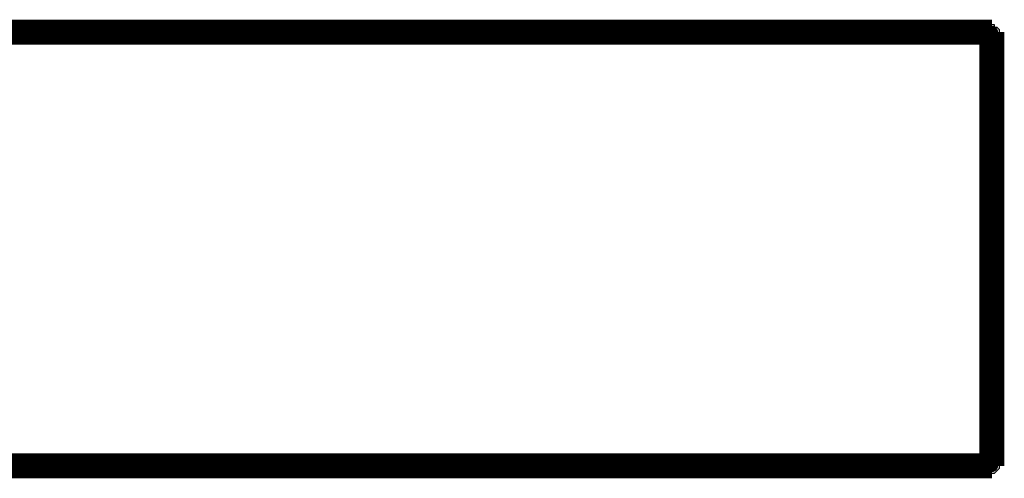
# Model space of a CAD drawing. Extents: x -0.07 to 0.95, y -0.15 to 2.1.
# Tile 23 of 30: x 0.3559 to 0.3954, y 1.5475 to 1.5659. Entities that reach past the tile are written whole.
import ezdxf

# ---------------------------------------------------------------- set-up
doc = ezdxf.new("R2010")
doc.units = 0
doc.layers.get('0').update_dxf_attribs({"linetype": 'CONTINUOUS'})
doc.layers.add('gto', color=2, linetype='CONTINUOUS')

# ---------------------------------------------------------------- blocks, each defined once
blk = doc.blocks.new('D43')
at = {"const_width": 0.00025}
blk.add_lwpolyline([(-0.000125, 0, 1), (0.000125, 0, 1)], format="xyb", close=True, dxfattribs=at)

msp = doc.modelspace()

# ---------------------------------------------------------------- linework, layer by layer
at = {"layer": 'gto', "color": 2, "const_width": 0.001}
for points in [[(0.3544, 1.5654), (0.3949, 1.5654)], [(0.3949, 1.548), (0.3949, 1.5654)], [(0.3526, 1.548), (0.3949, 1.548)]]:
    msp.add_lwpolyline(points, dxfattribs=at)
at = {"layer": 'gto', "color": 2}
for points in [[(0.395, 1.5656), (0.3951, 1.5656), (0.3952, 1.5655), (0.3952, 1.5654), (0.3952, 1.548), (0.3952, 1.5479), (0.3951, 1.5478), (0.395, 1.5477), (0.395, 1.5477), (0.3526, 1.5477)], [(0.3544, 1.5657), (0.395, 1.5657), (0.395, 1.5656)]]:
    msp.add_lwpolyline(points, dxfattribs=at)

# ---------------------------------------------------------------- block references
at = {"layer": 'gto'}
for p in [(0.3949, 1.5654), (0.3949, 1.5654), (0.3949, 1.548), (0.3949, 1.548)]:
    msp.add_blockref('D43', p, dxfattribs=at)

doc.saveas('drawing.dxf')
